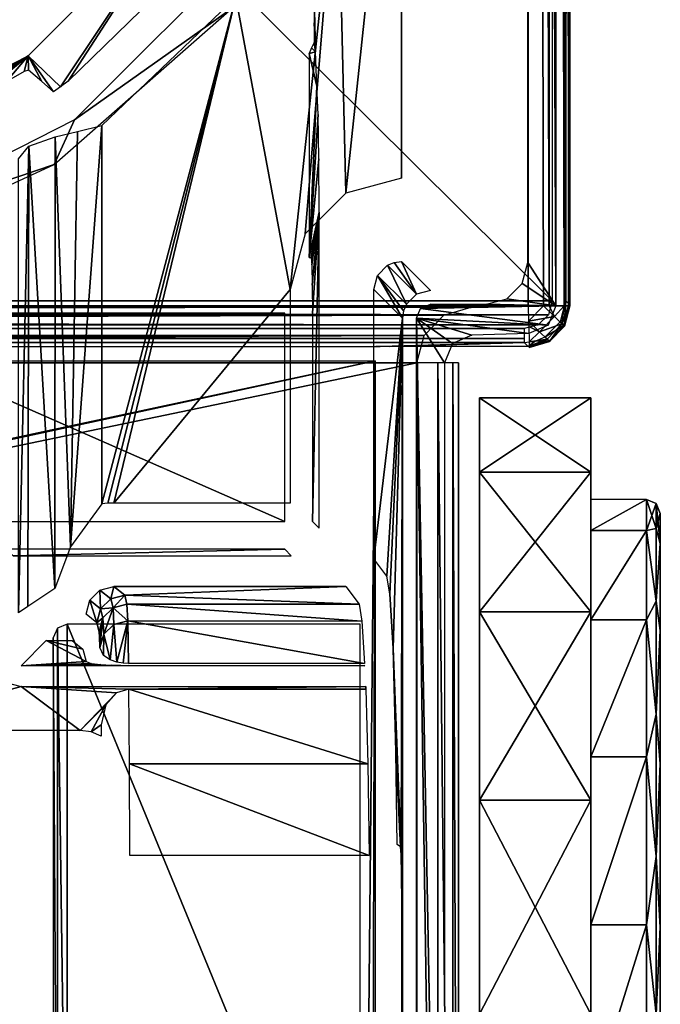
# Model space of a CAD drawing. Header units: millimetres. Extents: x -131 to 131, y -208 to 128.
# Tile 16 of 18: x 108 to 131, y -151 to -116. Entities that reach past the tile are written whole.
import ezdxf

# ---------------------------------------------------------------- set-up
doc = ezdxf.new("R2010")
doc.units = ezdxf.units.MM
doc.header["$LTSCALE"] = 127.314815
for name, color, linetype in [('1', 7, 'CONTINUOUS'), ('101', 7, 'CONTINUOUS'), ('105', 7, 'CONTINUOUS'), ('106', 7, 'CONTINUOUS'), ('107', 7, 'CONTINUOUS'), ('108', 7, 'CONTINUOUS'), ('12', 7, 'CONTINUOUS'), ('128', 7, 'CONTINUOUS'), ('129', 7, 'CONTINUOUS'), ('133', 7, 'CONTINUOUS'), ('134', 7, 'CONTINUOUS'), ('135', 7, 'CONTINUOUS'), ('136', 7, 'CONTINUOUS'), ('137', 7, 'CONTINUOUS'), ('14', 7, 'CONTINUOUS'), ('142', 7, 'CONTINUOUS'), ('144', 7, 'CONTINUOUS'), ('145', 7, 'CONTINUOUS'), ('146', 7, 'CONTINUOUS'), ('15', 7, 'CONTINUOUS'), ('151', 7, 'CONTINUOUS'), ('152', 7, 'CONTINUOUS'), ('163', 7, 'CONTINUOUS'), ('167', 7, 'CONTINUOUS'), ('168', 7, 'CONTINUOUS'), ('181', 7, 'CONTINUOUS'), ('19', 7, 'CONTINUOUS'), ('2', 7, 'CONTINUOUS'), ('23', 7, 'CONTINUOUS'), ('25', 7, 'CONTINUOUS'), ('4', 7, 'CONTINUOUS'), ('43', 7, 'CONTINUOUS'), ('44', 7, 'CONTINUOUS'), ('45', 7, 'CONTINUOUS'), ('6', 7, 'CONTINUOUS'), ('68', 7, 'CONTINUOUS'), ('7', 7, 'CONTINUOUS')]:
    doc.layers.add(name, color=color, linetype=linetype)

msp = doc.modelspace()

# ---------------------------------------------------------------- linework, layer by layer
at = {"layer": '1', "color": 7, "linetype": 'CONTINUOUS'}
for points in [[(126, 126), (-126, -126.039), (126, -126.039), (126, 126)], [(-126, 126), (-126, -126.039), (126, 126), (-126, 126)], [(-126, -126.039), (-123.948, -126.093), (126, -126.039), (-126, -126.039)], [(126, -126.039), (-123.948, -126.093), (123.948, -126.093), (126, -126.039)], [(-123.948, -126.093), (-122.97, -126.377), (123.948, -126.093), (-123.948, -126.093)], [(123.948, -126.093), (-122.97, -126.377), (122.97, -126.377), (123.948, -126.093)], [(-122.97, -126.377), (-122.259, -127.107), (122.97, -126.377), (-122.97, -126.377)], [(122.97, -126.377), (-122.259, -127.107), (122.259, -127.107), (122.97, -126.377)], [(-122.259, -127.107), (-122, -128.092), (122.259, -127.107), (-122.259, -127.107)], [(122.259, -127.107), (-122, -128.092), (122, -128.092), (122.259, -127.107)], [(122, -178.822), (122, -128.092), (-122, -178.822), (122, -178.822)], [(122, -128.092), (-122, -128.092), (-122, -178.822), (122, -128.092)]]:
    msp.add_3dface(points, dxfattribs=at)
at = {"layer": '101', "color": 7, "linetype": 'CONTINUOUS'}
for points in [[(109.801, -119.778, -2.131), (110.677, -119.56, -2), (109.557, -134.706, -2.217), (109.801, -119.778, -2.131)], [(110.677, -119.56, -2), (110.677, -133.152, -2), (109.557, -134.706, -2.217), (110.677, -119.56, -2)], [(108.999, -119.967, -2.513), (109.801, -119.778, -2.131), (109.557, -134.706, -2.217), (108.999, -119.967, -2.513)], [(108.061, -120.307, -3.531), (108.999, -119.967, -2.513), (108.995, -136.194, -2.516), (108.061, -120.307, -3.531)], [(108.995, -136.194, -2.516), (108.999, -119.967, -2.513), (109.557, -134.706, -2.217), (108.995, -136.194, -2.516)], [(107.679, -137.072, -4.895), (107.679, -120.753, -4.895), (108.061, -120.307, -3.531), (107.679, -137.072, -4.895)], [(107.679, -137.072, -4.895), (108.061, -120.307, -3.531), (108.022, -136.843, -3.604), (107.679, -137.072, -4.895)], [(108.022, -136.843, -3.604), (108.061, -120.307, -3.531), (108.995, -136.194, -2.516), (108.022, -136.843, -3.604)]]:
    msp.add_3dface(points, dxfattribs=at)
at = {"layer": '105', "color": 7, "linetype": 'CONTINUOUS'}
for points in [[(127.5, -126.039, -44.5), (127.306, -126.777, -1.5), (127.306, -126.777, -44.5), (127.5, -126.039, -44.5)], [(127.5, -126.039, -44.5), (127.5, -126.039, -1.5), (127.306, -126.777, -1.5), (127.5, -126.039, -44.5)], [(127.306, -126.777, -44.5), (126.772, -127.325, -1.5), (126.773, -127.325, -44.5), (127.306, -126.777, -44.5)], [(127.306, -126.777, -1.5), (126.772, -127.325, -1.5), (127.306, -126.777, -44.5), (127.306, -126.777, -1.5)], [(126.773, -127.325, -44.5), (126.039, -127.538, -1.5), (126.039, -127.538, -44.5), (126.773, -127.325, -44.5)], [(126.772, -127.325, -1.5), (126.039, -127.538, -1.5), (126.773, -127.325, -44.5), (126.772, -127.325, -1.5)]]:
    msp.add_3dface(points, dxfattribs=at)
at = {"layer": '106', "color": 7, "linetype": 'CONTINUOUS'}
for points in [[(122, -128.092), (122, -178.822), (122.75, -178.827, -0.201), (122, -128.092)], [(122, -128.092), (122.75, -178.827, -0.201), (122.75, -128.092, -0.201), (122, -128.092)], [(122.75, -128.092, -0.201), (123.299, -178.841, -0.75), (123.299, -128.092, -0.75), (122.75, -128.092, -0.201)], [(122.75, -178.827, -0.201), (123.299, -178.841, -0.75), (122.75, -128.092, -0.201), (122.75, -178.827, -0.201)], [(123.299, -178.841, -0.75), (123.5, -178.861, -1.5), (123.299, -128.092, -0.75), (123.299, -178.841, -0.75)], [(123.5, -178.861, -1.5), (123.5, -128.092, -1.5), (123.299, -128.092, -0.75), (123.5, -178.861, -1.5)]]:
    msp.add_3dface(points, dxfattribs=at)
at = {"layer": '107', "color": 7, "linetype": 'CONTINUOUS'}
for points in [[(126, -126.039), (126.014, -126.587, -0.104), (126.547, -126.039, -0.103), (126, -126.039)], [(126.547, -126.039, -0.103), (126.014, -126.587, -0.104), (126.946, -126.427, -0.402), (126.547, -126.039, -0.103)], [(126.547, -126.039, -0.103), (126.946, -126.427, -0.402), (126.75, -126.039, -0.201), (126.547, -126.039, -0.103)], [(126.75, -126.039, -0.201), (126.946, -126.427, -0.402), (127.299, -126.039, -0.75), (126.75, -126.039, -0.201)], [(126.946, -126.427, -0.402), (127.211, -126.686, -0.896), (127.299, -126.039, -0.75), (126.946, -126.427, -0.402)], [(127.299, -126.039, -0.75), (127.211, -126.686, -0.896), (127.449, -126.039, -1.112), (127.299, -126.039, -0.75)], [(127.211, -126.686, -0.896), (127.306, -126.777, -1.5), (127.449, -126.039, -1.112), (127.211, -126.686, -0.896)], [(127.306, -126.777, -1.5), (127.5, -126.039, -1.5), (127.449, -126.039, -1.112), (127.306, -126.777, -1.5)], [(126.014, -126.587, -0.104), (126.412, -126.975, -0.403), (126.946, -126.427, -0.402), (126.014, -126.587, -0.104)], [(126.014, -126.587, -0.104), (126.02, -126.789, -0.201), (126.412, -126.975, -0.403), (126.014, -126.587, -0.104)], [(126.946, -126.427, -0.402), (126.412, -126.975, -0.403), (127.211, -126.686, -0.896), (126.946, -126.427, -0.402)], [(126.02, -126.789, -0.201), (126.034, -127.337, -0.75), (126.412, -126.975, -0.403), (126.02, -126.789, -0.201)], [(126.412, -126.975, -0.403), (126.034, -127.337, -0.75), (126.678, -127.233, -0.897), (126.412, -126.975, -0.403)], [(126.412, -126.975, -0.403), (126.678, -127.233, -0.897), (127.211, -126.686, -0.896), (126.412, -126.975, -0.403)], [(126.678, -127.233, -0.897), (126.772, -127.325, -1.5), (127.211, -126.686, -0.896), (126.678, -127.233, -0.897)], [(126.772, -127.325, -1.5), (127.306, -126.777, -1.5), (127.211, -126.686, -0.896), (126.772, -127.325, -1.5)], [(126.034, -127.337, -0.75), (126.038, -127.487, -1.112), (126.678, -127.233, -0.897), (126.034, -127.337, -0.75)], [(126.038, -127.487, -1.112), (126.039, -127.538, -1.5), (126.678, -127.233, -0.897), (126.038, -127.487, -1.112)], [(126.039, -127.538, -1.5), (126.772, -127.325, -1.5), (126.678, -127.233, -0.897), (126.039, -127.538, -1.5)]]:
    msp.add_3dface(points, dxfattribs=at)
at = {"layer": '108', "color": 7, "linetype": 'CONTINUOUS'}
for points in [[(126, 126), (126.75, -126.039, -0.201), (126.75, 126, -0.201), (126, 126)], [(126, 126), (126.547, -126.039, -0.103), (126.75, -126.039, -0.201), (126, 126)], [(126, 126), (126, -126.039), (126.547, -126.039, -0.103), (126, 126)], [(126.75, 126, -0.201), (127.299, -126.039, -0.75), (127.299, 126, -0.75), (126.75, 126, -0.201)], [(126.75, -126.039, -0.201), (127.299, -126.039, -0.75), (126.75, 126, -0.201), (126.75, -126.039, -0.201)], [(127.449, -126.039, -1.112), (127.5, -126.039, -1.5), (127.299, 126, -0.75), (127.449, -126.039, -1.112)], [(127.299, -126.039, -0.75), (127.449, -126.039, -1.112), (127.299, 126, -0.75), (127.299, -126.039, -0.75)], [(127.5, -126.039, -1.5), (127.5, 126, -1.5), (127.299, 126, -0.75), (127.5, -126.039, -1.5)]]:
    msp.add_3dface(points, dxfattribs=at)
at = {"layer": '12', "color": 7, "linetype": 'CONTINUOUS'}
for points in [[(107.775, -139.724, -31.5), (102.053, -141.303, -31.5), (106.898, -139.489, -31.5), (107.775, -139.724, -31.5)], [(109.899, -141.303, -31.5), (102.053, -141.303, -31.5), (107.775, -139.724, -31.5), (109.899, -141.303, -31.5)], [(111.204, -139.947, -31.5), (109.899, -141.303, -31.5), (107.775, -139.724, -31.5), (111.204, -139.947, -31.5)], [(111.65, -139.814, -31.5), (111.204, -139.947, -31.5), (107.775, -139.724, -31.5), (111.65, -139.814, -31.5)], [(120.172, -139.724, -31.5), (111.65, -139.814, -31.5), (107.775, -139.724, -31.5), (120.172, -139.724, -31.5)], [(120.162, -139.814, -31.5), (111.65, -139.814, -31.5), (120.172, -139.724, -31.5), (120.162, -139.814, -31.5)], [(120.167, -139.814, -31.5), (120.162, -139.814, -31.5), (120.172, -139.724, -31.5), (120.167, -139.814, -31.5)], [(120.172, -139.814, -31.5), (120.167, -139.814, -31.5), (120.172, -139.724, -31.5), (120.172, -139.814, -31.5)], [(110.824, -140.375, -31.5), (109.899, -141.303, -31.5), (111.204, -139.947, -31.5), (110.824, -140.375, -31.5)], [(110.291, -141.355, -31.5), (109.899, -141.303, -31.5), (110.824, -140.375, -31.5), (110.291, -141.355, -31.5)], [(110.655, -141.097, -31.5), (110.291, -141.355, -31.5), (110.824, -140.375, -31.5), (110.655, -141.097, -31.5)], [(110.655, -141.508, -31.5), (110.291, -141.355, -31.5), (110.655, -141.097, -31.5), (110.655, -141.508, -31.5)]]:
    msp.add_3dface(points, dxfattribs=at)
at = {"layer": '128', "color": 7, "linetype": 'CONTINUOUS'}
for points in [[(128.25, -129.342, -18.593), (128.25, -132.014, -11.25), (128.25, -129.342, -26.407), (128.25, -129.342, -18.593)], [(128.25, -129.342, -26.407), (128.25, -132.014, -11.25), (128.25, -132.014, -33.75), (128.25, -129.342, -26.407)], [(128.25, -132.014, -11.25), (128.25, -137.037, -5.264), (128.25, -132.014, -33.75), (128.25, -132.014, -11.25)], [(128.25, -132.014, -33.75), (128.25, -137.037, -5.264), (128.25, -137.037, -39.736), (128.25, -132.014, -33.75)], [(128.25, -137.037, -5.264), (128.25, -143.805, -1.357), (128.25, -137.037, -39.736), (128.25, -137.037, -5.264)], [(128.25, -137.037, -39.736), (128.25, -143.805, -1.357), (128.25, -143.805, -43.643), (128.25, -137.037, -39.736)], [(128.25, -151.5), (128.25, -151.5, -45), (128.25, -143.805, -43.643), (128.25, -151.5)], [(128.25, -143.805, -1.357), (128.25, -151.5), (128.25, -143.805, -43.643), (128.25, -143.805, -1.357)]]:
    msp.add_3dface(points, dxfattribs=at)
at = {"layer": '129', "color": 7, "linetype": 'CONTINUOUS'}
for points in [[(124.25, -129.342, -26.407), (124.25, -132.014, -33.75), (124.25, -129.342, -18.593), (124.25, -129.342, -26.407)], [(124.25, -129.342, -18.593), (124.25, -132.014, -33.75), (124.25, -132.014, -11.25), (124.25, -129.342, -18.593)], [(124.25, -132.014, -33.75), (124.25, -137.037, -39.736), (124.25, -132.014, -11.25), (124.25, -132.014, -33.75)], [(124.25, -132.014, -11.25), (124.25, -137.037, -39.736), (124.25, -137.037, -5.264), (124.25, -132.014, -11.25)], [(124.25, -137.037, -39.736), (124.25, -143.805, -43.643), (124.25, -137.037, -5.264), (124.25, -137.037, -39.736)], [(124.25, -137.037, -5.264), (124.25, -143.805, -43.643), (124.25, -143.805, -1.357), (124.25, -137.037, -5.264)], [(124.25, -151.5, -45), (124.25, -151.5), (124.25, -143.805, -1.357), (124.25, -151.5, -45)], [(124.25, -143.805, -43.643), (124.25, -151.5, -45), (124.25, -143.805, -1.357), (124.25, -143.805, -43.643)]]:
    msp.add_3dface(points, dxfattribs=at)
at = {"layer": '133', "color": 7, "linetype": 'CONTINUOUS'}
for points in [[(128.25, -132.014, -33.75), (124.25, -132.014, -33.75), (124.25, -129.342, -26.407), (128.25, -132.014, -33.75)], [(128.25, -132.014, -11.25), (128.25, -129.342, -18.593), (124.25, -132.014, -11.25), (128.25, -132.014, -11.25)], [(128.25, -129.342, -26.407), (124.25, -129.342, -26.407), (124.25, -129.342, -18.593), (128.25, -129.342, -26.407)], [(128.25, -129.342, -18.593), (128.25, -129.342, -26.407), (124.25, -129.342, -18.593), (128.25, -129.342, -18.593)], [(128.25, -129.342, -26.407), (128.25, -132.014, -33.75), (124.25, -129.342, -26.407), (128.25, -129.342, -26.407)], [(128.25, -129.342, -18.593), (124.25, -129.342, -18.593), (124.25, -132.014, -11.25), (128.25, -129.342, -18.593)], [(128.25, -137.037, -39.736), (124.25, -137.037, -39.736), (124.25, -132.014, -33.75), (128.25, -137.037, -39.736)], [(128.25, -132.014, -33.75), (128.25, -137.037, -39.736), (124.25, -132.014, -33.75), (128.25, -132.014, -33.75)], [(128.25, -137.037, -5.264), (128.25, -132.014, -11.25), (124.25, -137.037, -5.264), (128.25, -137.037, -5.264)], [(128.25, -132.014, -11.25), (124.25, -132.014, -11.25), (124.25, -137.037, -5.264), (128.25, -132.014, -11.25)], [(128.25, -137.037, -39.736), (128.25, -143.805, -43.643), (124.25, -137.037, -39.736), (128.25, -137.037, -39.736)], [(128.25, -143.805, -43.643), (124.25, -143.805, -43.643), (124.25, -137.037, -39.736), (128.25, -143.805, -43.643)], [(128.25, -143.805, -1.357), (128.25, -137.037, -5.264), (124.25, -143.805, -1.357), (128.25, -143.805, -1.357)], [(128.25, -137.037, -5.264), (124.25, -137.037, -5.264), (124.25, -143.805, -1.357), (128.25, -137.037, -5.264)], [(124.25, -151.5), (128.25, -143.805, -1.357), (124.25, -143.805, -1.357), (124.25, -151.5)], [(124.25, -151.5), (128.25, -151.5), (128.25, -143.805, -1.357), (124.25, -151.5)], [(128.25, -143.805, -43.643), (128.25, -151.5, -45), (124.25, -143.805, -43.643), (128.25, -143.805, -43.643)], [(128.25, -151.5, -45), (124.25, -151.5, -45), (124.25, -143.805, -43.643), (128.25, -151.5, -45)]]:
    msp.add_3dface(points, dxfattribs=at)
at = {"layer": '134', "linetype": 'CONTINUOUS'}
for points in [[(130.25, -133, -22.5), (128.25, -134.116, -16.173), (130.25, -134.116, -16.173), (130.25, -133, -22.5)], [(128.25, -133, -22.5), (128.25, -134.116, -16.173), (130.25, -133, -22.5), (128.25, -133, -22.5)], [(130.25, -134.116, -16.173), (128.25, -137.328, -10.608), (130.25, -137.328, -10.608), (130.25, -134.116, -16.173)], [(128.25, -134.116, -16.173), (128.25, -137.328, -10.608), (130.25, -134.116, -16.173), (128.25, -134.116, -16.173)], [(128.25, -137.328, -10.608), (128.25, -142.25, -6.479), (130.25, -137.328, -10.608), (128.25, -137.328, -10.608)], [(130.25, -137.328, -10.608), (128.25, -142.25, -6.479), (130.25, -142.25, -6.479), (130.25, -137.328, -10.608)], [(128.25, -142.25, -6.479), (128.25, -148.288, -4.281), (130.25, -142.25, -6.479), (128.25, -142.25, -6.479)], [(130.25, -142.25, -6.479), (128.25, -148.288, -4.281), (130.25, -148.288, -4.281), (130.25, -142.25, -6.479)], [(128.25, -148.288, -4.281), (128.25, -154.712, -4.281), (130.25, -148.288, -4.281), (128.25, -148.288, -4.281)], [(130.25, -148.288, -4.281), (128.25, -154.712, -4.281), (130.25, -154.712, -4.281), (130.25, -148.288, -4.281)]]:
    msp.add_3dface(points, dxfattribs=at)
at = {"layer": '135', "color": 7, "linetype": 'CONTINUOUS'}
for points in [[(130.75, -134.585, -16.344), (130.75, -169.5, -22.5), (130.75, -133.5, -22.5), (130.75, -134.585, -16.344)], [(130.75, -133.5, -22.5), (130.75, -169.5, -22.5), (130.75, -168.415, -28.656), (130.75, -133.5, -22.5)], [(130.75, -134.585, -28.656), (130.75, -133.5, -22.5), (130.75, -168.415, -28.656), (130.75, -134.585, -28.656)], [(130.75, -168.415, -16.344), (130.75, -169.5, -22.5), (130.75, -134.585, -16.344), (130.75, -168.415, -16.344)], [(130.75, -137.711, -10.93), (130.75, -168.415, -16.344), (130.75, -134.585, -16.344), (130.75, -137.711, -10.93)], [(130.75, -165.289, -34.07), (130.75, -134.585, -28.656), (130.75, -168.415, -28.656), (130.75, -165.289, -34.07)], [(130.75, -137.711, -34.07), (130.75, -134.585, -28.656), (130.75, -165.289, -34.07), (130.75, -137.711, -34.07)], [(130.75, -165.289, -10.93), (130.75, -168.415, -16.344), (130.75, -137.711, -10.93), (130.75, -165.289, -10.93)], [(130.75, -160.5, -38.088), (130.75, -137.711, -34.07), (130.75, -165.289, -34.07), (130.75, -160.5, -38.088)], [(130.75, -142.5, -38.088), (130.75, -137.711, -34.07), (130.75, -160.5, -38.088), (130.75, -142.5, -38.088)], [(130.75, -142.5, -6.912), (130.75, -165.289, -10.93), (130.75, -137.711, -10.93), (130.75, -142.5, -6.912)], [(130.75, -154.626, -40.227), (130.75, -142.5, -38.088), (130.75, -160.5, -38.088), (130.75, -154.626, -40.227)], [(130.75, -148.374, -40.227), (130.75, -142.5, -38.088), (130.75, -154.626, -40.227), (130.75, -148.374, -40.227)], [(130.75, -148.374, -4.773), (130.75, -160.5, -6.912), (130.75, -142.5, -6.912), (130.75, -148.374, -4.773)], [(130.75, -160.5, -6.912), (130.75, -165.289, -10.93), (130.75, -142.5, -6.912), (130.75, -160.5, -6.912)], [(130.75, -154.626, -4.773), (130.75, -160.5, -6.912), (130.75, -148.374, -4.773), (130.75, -154.626, -4.773)]]:
    msp.add_3dface(points, dxfattribs=at)
at = {"layer": '136', "linetype": 'CONTINUOUS'}
for points in [[(130.604, -134.045, -28.172), (130.25, -133, -22.5), (130.604, -133.146, -22.5), (130.604, -134.045, -28.172)], [(130.25, -134.116, -28.827), (130.25, -133, -22.5), (130.604, -134.045, -28.172), (130.25, -134.116, -28.827)], [(130.75, -134.585, -28.656), (130.604, -134.045, -28.172), (130.604, -133.146, -22.5), (130.75, -134.585, -28.656)], [(130.75, -133.5, -22.5), (130.75, -134.585, -28.656), (130.604, -133.146, -22.5), (130.75, -133.5, -22.5)], [(130.604, -136.652, -33.288), (130.25, -134.116, -28.827), (130.604, -134.045, -28.172), (130.604, -136.652, -33.288)], [(130.75, -134.585, -28.656), (130.604, -136.652, -33.288), (130.604, -134.045, -28.172), (130.75, -134.585, -28.656)], [(130.25, -137.328, -34.392), (130.25, -134.116, -28.827), (130.604, -136.652, -33.288), (130.25, -137.328, -34.392)], [(130.75, -134.585, -28.656), (130.75, -137.711, -34.07), (130.604, -136.652, -33.288), (130.75, -134.585, -28.656)], [(130.604, -140.712, -37.348), (130.25, -137.328, -34.392), (130.604, -136.652, -33.288), (130.604, -140.712, -37.348)], [(130.75, -137.711, -34.07), (130.604, -140.712, -37.348), (130.604, -136.652, -33.288), (130.75, -137.711, -34.07)], [(130.25, -142.25, -38.521), (130.25, -137.328, -34.392), (130.604, -140.712, -37.348), (130.25, -142.25, -38.521)], [(130.75, -137.711, -34.07), (130.75, -142.5, -38.088), (130.604, -140.712, -37.348), (130.75, -137.711, -34.07)], [(130.604, -145.828, -39.955), (130.25, -142.25, -38.521), (130.604, -140.712, -37.348), (130.604, -145.828, -39.955)], [(130.75, -142.5, -38.088), (130.604, -145.828, -39.955), (130.604, -140.712, -37.348), (130.75, -142.5, -38.088)], [(130.25, -148.288, -40.719), (130.25, -142.25, -38.521), (130.604, -145.828, -39.955), (130.25, -148.288, -40.719)], [(130.75, -142.5, -38.088), (130.75, -148.374, -40.227), (130.604, -145.828, -39.955), (130.75, -142.5, -38.088)], [(130.604, -151.5, -40.854), (130.25, -148.288, -40.719), (130.604, -145.828, -39.955), (130.604, -151.5, -40.854)], [(130.75, -148.374, -40.227), (130.604, -151.5, -40.854), (130.604, -145.828, -39.955), (130.75, -148.374, -40.227)], [(130.25, -154.712, -40.719), (130.25, -148.288, -40.719), (130.604, -151.5, -40.854), (130.25, -154.712, -40.719)], [(130.75, -148.374, -40.227), (130.75, -154.626, -40.227), (130.604, -151.5, -40.854), (130.75, -148.374, -40.227)]]:
    msp.add_3dface(points, dxfattribs=at)
at = {"layer": '137', "linetype": 'CONTINUOUS'}
for points in [[(130.25, -133, -22.5), (130.25, -134.116, -16.173), (130.604, -133.146, -22.5), (130.25, -133, -22.5)], [(130.604, -133.146, -22.5), (130.25, -134.116, -16.173), (130.604, -134.045, -16.828), (130.604, -133.146, -22.5)], [(130.75, -133.5, -22.5), (130.604, -133.146, -22.5), (130.604, -134.045, -16.828), (130.75, -133.5, -22.5)], [(130.75, -134.585, -16.344), (130.75, -133.5, -22.5), (130.604, -134.045, -16.828), (130.75, -134.585, -16.344)], [(130.604, -134.045, -16.828), (130.25, -134.116, -16.173), (130.604, -136.652, -11.712), (130.604, -134.045, -16.828)], [(130.75, -134.585, -16.344), (130.604, -134.045, -16.828), (130.604, -136.652, -11.712), (130.75, -134.585, -16.344)], [(130.25, -134.116, -16.173), (130.25, -137.328, -10.608), (130.604, -136.652, -11.712), (130.25, -134.116, -16.173)], [(130.75, -137.711, -10.93), (130.75, -134.585, -16.344), (130.604, -136.652, -11.712), (130.75, -137.711, -10.93)], [(130.604, -136.652, -11.712), (130.25, -137.328, -10.608), (130.604, -140.712, -7.652), (130.604, -136.652, -11.712)], [(130.75, -137.711, -10.93), (130.604, -136.652, -11.712), (130.604, -140.712, -7.652), (130.75, -137.711, -10.93)], [(130.25, -137.328, -10.608), (130.25, -142.25, -6.479), (130.604, -140.712, -7.652), (130.25, -137.328, -10.608)], [(130.75, -142.5, -6.912), (130.75, -137.711, -10.93), (130.604, -140.712, -7.652), (130.75, -142.5, -6.912)], [(130.604, -140.712, -7.652), (130.25, -142.25, -6.479), (130.604, -145.828, -5.045), (130.604, -140.712, -7.652)], [(130.75, -142.5, -6.912), (130.604, -140.712, -7.652), (130.604, -145.828, -5.045), (130.75, -142.5, -6.912)], [(130.25, -142.25, -6.479), (130.25, -148.288, -4.281), (130.604, -145.828, -5.045), (130.25, -142.25, -6.479)], [(130.75, -148.374, -4.773), (130.75, -142.5, -6.912), (130.604, -145.828, -5.045), (130.75, -148.374, -4.773)], [(130.604, -145.828, -5.045), (130.25, -148.288, -4.281), (130.604, -151.5, -4.146), (130.604, -145.828, -5.045)], [(130.75, -148.374, -4.773), (130.604, -145.828, -5.045), (130.604, -151.5, -4.146), (130.75, -148.374, -4.773)], [(130.25, -148.288, -4.281), (130.25, -154.712, -4.281), (130.604, -151.5, -4.146), (130.25, -148.288, -4.281)], [(130.75, -154.626, -4.773), (130.75, -148.374, -4.773), (130.604, -151.5, -4.146), (130.75, -154.626, -4.773)]]:
    msp.add_3dface(points, dxfattribs=at)
at = {"layer": '14', "color": 7, "linetype": 'CONTINUOUS'}
for points in [[(111.581, -136.759, -23.015), (119.925, -136.759, -23.015), (120.028, -137.367, -26.72), (111.581, -136.759, -23.015)], [(111.611, -137.366, -26.719), (111.581, -136.759, -23.015), (120.028, -137.367, -26.72), (111.611, -137.366, -26.719)], [(111.639, -138.889, -30.15), (111.611, -137.366, -26.719), (120.118, -138.889, -30.15), (111.639, -138.889, -30.15)], [(120.118, -138.889, -30.15), (111.611, -137.366, -26.719), (120.121, -138.889, -30.15), (120.118, -138.889, -30.15)], [(120.121, -138.889, -30.15), (111.611, -137.366, -26.719), (120.124, -138.889, -30.15), (120.121, -138.889, -30.15)], [(120.124, -138.889, -30.15), (111.611, -137.366, -26.719), (120.028, -137.367, -26.72), (120.124, -138.889, -30.15)], [(111.65, -139.814, -31.5), (120.162, -139.814, -31.5), (120.237, -142.504, -34.189), (111.65, -139.814, -31.5)], [(111.672, -142.504, -34.189), (111.65, -139.814, -31.5), (120.237, -142.504, -34.189), (111.672, -142.504, -34.189)], [(111.687, -145.791, -36.1), (111.672, -142.504, -34.189), (120.291, -145.791, -36.1), (111.687, -145.791, -36.1)], [(120.291, -145.791, -36.1), (111.672, -142.504, -34.189), (120.237, -142.504, -34.189), (120.291, -145.791, -36.1)]]:
    msp.add_3dface(points, dxfattribs=at)
at = {"layer": '142', "color": 7, "linetype": 'CONTINUOUS'}
for points in [[(126.86, -125.86, -55), (-126.86, 126, -55), (126.86, 126, -55), (126.86, -125.86, -55)], [(-126.86, -125.86, -55), (-126.86, 126, -55), (126.86, -125.86, -55), (-126.86, -125.86, -55)], [(-126.725, -126.362, -55), (-126.86, -125.86, -55), (126.727, -126.36, -55), (-126.725, -126.362, -55)], [(126.727, -126.36, -55), (-126.86, -125.86, -55), (126.86, -125.86, -55), (126.727, -126.36, -55)], [(126.362, -126.725, -55), (-126.725, -126.362, -55), (126.727, -126.36, -55), (126.362, -126.725, -55)], [(-126.36, -126.727, -55), (-126.725, -126.362, -55), (126.362, -126.725, -55), (-126.36, -126.727, -55)], [(125.86, -126.86, -55), (-126.36, -126.727, -55), (126.362, -126.725, -55), (125.86, -126.86, -55)], [(-125.86, -126.86, -55), (-126.36, -126.727, -55), (125.86, -126.86, -55), (-125.86, -126.86, -55)]]:
    msp.add_3dface(points, dxfattribs=at)
at = {"layer": '144', "color": 7, "linetype": 'CONTINUOUS'}
for points in [[(109.694, -119.352, -39.5), (115.361, -115.349, -39.5), (116.052, -112.994, -39.5), (109.694, -119.352, -39.5)], [(108.961, -120.967, -39.5), (115.361, -115.349, -39.5), (109.694, -119.352, -39.5), (108.961, -120.967, -39.5)], [(101.681, -123.435, -39.5), (108.961, -120.967, -39.5), (109.694, -119.352, -39.5), (101.681, -123.435, -39.5)], [(101.228, -124.534, -39.5), (108.961, -120.967, -39.5), (101.681, -123.435, -39.5), (101.228, -124.534, -39.5)]]:
    msp.add_3dface(points, dxfattribs=at)
at = {"layer": '145', "color": 7, "linetype": 'CONTINUOUS'}
for points in [[(-120.5, -179.5, -45), (-120.5, -128.018, -45), (120.5, -128.018, -45), (-120.5, -179.5, -45)], [(-120.354, -179.854, -45), (-120.5, -179.5, -45), (120.5, -128.018, -45), (-120.354, -179.854, -45)], [(-120, -180, -45), (-120.354, -179.854, -45), (120.5, -128.018, -45), (-120, -180, -45)], [(120, -180, -45), (-120, -180, -45), (120.5, -128.018, -45), (120, -180, -45)], [(120.354, -179.854, -45), (120, -180, -45), (120.5, -128.018, -45), (120.354, -179.854, -45)], [(120.5, -179.5, -45), (120.354, -179.854, -45), (120.5, -128.018, -45), (120.5, -179.5, -45)]]:
    msp.add_3dface(points, dxfattribs=at)
at = {"layer": '146', "color": 7, "linetype": 'CONTINUOUS'}
for points in [[(100.202, -126.3, -43), (107.25, -133.791, -43), (117.251, -133.791, -43), (100.202, -126.3, -43)], [(117.251, -126.3, -43), (100.202, -126.3, -43), (117.251, -133.791, -43), (117.251, -126.3, -43)], [(108.935, -137.974, -43), (109.082, -162.92, -43), (109.08, -137.622, -43), (108.935, -137.974, -43)], [(109.08, -137.622, -43), (109.435, -163.065, -43), (109.435, -137.475, -43), (109.08, -137.622, -43)], [(109.082, -162.92, -43), (109.435, -163.065, -43), (109.08, -137.622, -43), (109.082, -162.92, -43)], [(109.435, -163.065, -43), (119.961, -163.065, -43), (109.435, -137.475, -43), (109.435, -163.065, -43)], [(109.435, -137.475, -43), (119.961, -163.065, -43), (119.961, -137.475, -43), (109.435, -137.475, -43)], [(108.935, -162.565, -43), (109.082, -162.92, -43), (108.935, -137.974, -43), (108.935, -162.565, -43)]]:
    msp.add_3dface(points, dxfattribs=at)
at = {"layer": '15', "color": 7, "linetype": 'CONTINUOUS'}
for points in [[(111.115, -136.126, -4.895), (119.45, -136.126, -4.895), (119.451, -136.127, -4.904), (111.115, -136.126, -4.895)], [(111.5, -136.434, -13.709), (111.115, -136.126, -4.895), (119.451, -136.127, -4.913), (111.5, -136.434, -13.709)], [(119.451, -136.127, -4.913), (111.115, -136.126, -4.895), (119.451, -136.127, -4.904), (119.451, -136.127, -4.913)], [(119.925, -136.759, -23.015), (111.5, -136.434, -13.709), (119.451, -136.127, -4.913), (119.925, -136.759, -23.015)], [(119.925, -136.759, -23.015), (111.581, -136.759, -23.015), (111.5, -136.434, -13.709), (119.925, -136.759, -23.015)]]:
    msp.add_3dface(points, dxfattribs=at)
at = {"layer": '151', "color": 7, "linetype": 'CONTINUOUS'}
for points in [[(107.25, -134.79, -42.026), (107.487, -135.027, -32.987), (117.251, -134.79, -42.026), (107.25, -134.79, -42.026)], [(107.487, -135.027, -32.987), (117.488, -135.027, -32.987), (117.251, -134.79, -42.026), (107.487, -135.027, -32.987)]]:
    msp.add_3dface(points, dxfattribs=at)
at = {"layer": '152', "color": 7, "linetype": 'CONTINUOUS'}
for points in [[(118.317, -115.003, -39.5), (118.317, -115.427, -39.5), (118.352, -116.912, -38.155), (118.317, -115.003, -39.5)], [(118.317, -115.427, -39.5), (118.315, -115.87, -39.575), (118.352, -116.912, -38.155), (118.317, -115.427, -39.5)], [(118.315, -115.87, -39.575), (118.306, -116.581, -39.89), (118.352, -116.912, -38.155), (118.315, -115.87, -39.575)], [(118.352, -116.912, -38.155), (118.306, -116.581, -39.89), (118.22, -116.771, -43.205), (118.352, -116.912, -38.155)], [(118.125, -116.976, -46.826), (118.352, -116.912, -38.155), (118.22, -116.771, -43.205), (118.125, -116.976, -46.826)], [(118.404, -118.143, -36.158), (118.352, -116.912, -38.155), (118.125, -116.976, -46.826), (118.404, -118.143, -36.158)], [(118.125, -124.3, -46.826), (118.404, -118.143, -36.158), (118.125, -116.976, -46.826), (118.125, -124.3, -46.826)], [(118.448, -119.166, -34.5), (118.404, -118.143, -36.158), (118.125, -124.3, -46.826), (118.448, -119.166, -34.5)], [(118.477, -120.761, -33.382), (118.448, -119.166, -34.5), (118.125, -124.3, -46.826), (118.477, -120.761, -33.382)], [(118.487, -122.673, -32.987), (118.477, -120.761, -33.382), (118.125, -124.3, -46.826), (118.487, -122.673, -32.987)], [(118.198, -124.3, -44.026), (118.487, -122.673, -32.987), (118.125, -124.3, -46.826), (118.198, -124.3, -44.026)], [(118.224, -124.567, -43.027), (118.487, -122.673, -32.987), (118.198, -124.3, -44.026), (118.224, -124.567, -43.027)], [(118.243, -125.297, -42.296), (118.487, -122.673, -32.987), (118.224, -124.567, -43.027), (118.243, -125.297, -42.296)], [(118.251, -126.3, -42.026), (118.487, -122.673, -32.987), (118.243, -125.297, -42.296), (118.251, -126.3, -42.026)], [(118.487, -134.028, -32.987), (118.487, -122.673, -32.987), (118.251, -133.791, -42.026), (118.487, -134.028, -32.987)], [(118.251, -133.791, -42.026), (118.487, -122.673, -32.987), (118.251, -126.3, -42.026), (118.251, -133.791, -42.026)]]:
    msp.add_3dface(points, dxfattribs=at)
at = {"layer": '163', "color": 7, "linetype": 'CONTINUOUS'}
for points in [[(127.36, 126, -54.509), (127.5, 121.745, -46.5), (127.36, -125.86, -54.509), (127.36, 126, -54.509)], [(127.36, -125.86, -54.509), (127.5, 121.745, -46.5), (127.5, -126, -46.5), (127.36, -125.86, -54.509)]]:
    msp.add_3dface(points, dxfattribs=at)
at = {"layer": '167', "color": 7, "linetype": 'CONTINUOUS'}
for points in [[(-125.86, -127.36, -54.509), (125.86, -127.36, -54.509), (-121.026, -127.5, -46.5), (-125.86, -127.36, -54.509)], [(-121.026, -127.5, -46.5), (125.86, -127.36, -54.509), (-120.677, -127.502, -46.358), (-121.026, -127.5, -46.5)], [(-120.677, -127.502, -46.358), (125.86, -127.36, -54.509), (-120.527, -127.508, -46.013), (-120.677, -127.502, -46.358)], [(-120.527, -127.508, -46.013), (125.86, -127.36, -54.509), (-120.513, -127.518, -45.491), (-120.527, -127.508, -46.013)], [(-120.513, -127.518, -45.491), (125.86, -127.36, -54.509), (120.677, -127.502, -46.358), (-120.513, -127.518, -45.491)], [(120.677, -127.502, -46.358), (125.86, -127.36, -54.509), (121.026, -127.5, -46.5), (120.677, -127.502, -46.358)], [(121.026, -127.5, -46.5), (125.86, -127.36, -54.509), (126, -127.5, -46.5), (121.026, -127.5, -46.5)], [(120.527, -127.508, -46.013), (-120.513, -127.518, -45.491), (120.677, -127.502, -46.358), (120.527, -127.508, -46.013)], [(120.513, -127.518, -45.491), (-120.513, -127.518, -45.491), (120.527, -127.508, -46.013), (120.513, -127.518, -45.491)]]:
    msp.add_3dface(points, dxfattribs=at)
at = {"layer": '168', "color": 7, "linetype": 'CONTINUOUS'}
for points in [[(127.16, -126.609, -54.512), (127.36, -125.86, -54.509), (127.299, -126.75, -46.5), (127.16, -126.609, -54.512)], [(127.36, -125.86, -54.509), (127.5, -126, -46.5), (127.299, -126.75, -46.5), (127.36, -125.86, -54.509)], [(126.613, -127.158, -54.512), (127.16, -126.609, -54.512), (127.299, -126.75, -46.5), (126.613, -127.158, -54.512)], [(126.75, -127.299, -46.5), (126.613, -127.158, -54.512), (127.299, -126.75, -46.5), (126.75, -127.299, -46.5)], [(126, -127.5, -46.5), (125.86, -127.36, -54.509), (126.253, -127.308, -54.511), (126, -127.5, -46.5)], [(126, -127.5, -46.5), (126.253, -127.308, -54.511), (126.75, -127.299, -46.5), (126, -127.5, -46.5)], [(126.253, -127.308, -54.511), (126.613, -127.158, -54.512), (126.75, -127.299, -46.5), (126.253, -127.308, -54.511)]]:
    msp.add_3dface(points, dxfattribs=at)
at = {"layer": '181', "color": 7, "linetype": 'CONTINUOUS'}
for points in [[(-125.86, -126.86, -55), (125.86, -126.86, -55), (125.86, -127.211, -54.857), (-125.86, -126.86, -55)], [(-125.86, -127.211, -54.857), (-125.86, -126.86, -55), (125.86, -127.211, -54.857), (-125.86, -127.211, -54.857)], [(125.86, -127.36, -54.509), (-125.86, -127.211, -54.857), (125.86, -127.211, -54.857), (125.86, -127.36, -54.509)], [(125.86, -127.36, -54.509), (-125.86, -127.36, -54.509), (-125.86, -127.211, -54.857), (125.86, -127.36, -54.509)]]:
    msp.add_3dface(points, dxfattribs=at)
at = {"layer": '19', "color": 7, "linetype": 'CONTINUOUS'}
for points in [[(108.03, -117.062, -40.261), (113.762, -111.33, -40.261), (109.194, -118.174, -3.956), (108.03, -117.062, -40.261)], [(109.194, -118.174, -3.956), (113.762, -111.33, -40.261), (109.466, -117.971, -3.913), (109.194, -118.174, -3.956)], [(109.466, -117.971, -3.913), (113.762, -111.33, -40.261), (114.262, -113.29, -3.913), (109.466, -117.971, -3.913)], [(100.807, -120.742, -40.261), (108.03, -117.062, -40.261), (101.227, -120.894, -33.918), (100.807, -120.742, -40.261)], [(101.227, -120.894, -33.918), (108.03, -117.062, -40.261), (102.826, -120.271, -34.369), (101.227, -120.894, -33.918)], [(102.826, -120.271, -34.369), (108.03, -117.062, -40.261), (103.754, -119.864, -34.369), (102.826, -120.271, -34.369)], [(103.754, -119.864, -34.369), (108.03, -117.062, -40.261), (104.667, -119.422, -34.369), (103.754, -119.864, -34.369)], [(104.667, -119.422, -34.369), (108.03, -117.062, -40.261), (106.083, -118.663, -34.021), (104.667, -119.422, -34.369)], [(106.083, -118.663, -34.021), (108.03, -117.062, -40.261), (107.239, -117.993, -33.041), (106.083, -118.663, -34.021)], [(107.239, -117.993, -33.041), (108.03, -117.062, -40.261), (107.887, -117.622, -31.732), (107.239, -117.993, -33.041)], [(107.887, -117.622, -31.732), (108.03, -117.062, -40.261), (108.039, -117.567, -30.75), (107.887, -117.622, -31.732)], [(108.944, -118.35, -4.084), (108.03, -117.062, -40.261), (109.194, -118.174, -3.956), (108.944, -118.35, -4.084)], [(108.519, -117.983, -16.594), (108.03, -117.062, -40.261), (108.944, -118.35, -4.084), (108.519, -117.983, -16.594)], [(108.039, -117.567, -30.75), (108.03, -117.062, -40.261), (108.519, -117.983, -16.594), (108.039, -117.567, -30.75)]]:
    msp.add_3dface(points, dxfattribs=at)
at = {"layer": '2', "color": 7, "linetype": 'CONTINUOUS'}
for points in [[(127, 120.044, -45), (127, -126.039, -45), (125.987, 112.488, -45), (127, 120.044, -45)], [(125.987, 112.488, -45), (127, -126.039, -45), (125.987, -124.488, -45), (125.987, 112.488, -45)], [(125.987, -124.488, -45), (127, -126.039, -45), (125.787, -125.237, -45), (125.987, -124.488, -45)], [(125.787, -125.237, -45), (127, -126.039, -45), (125.239, -125.785, -45), (125.787, -125.237, -45)], [(125.239, -125.785, -45), (127, -126.039, -45), (124.488, -125.987, -45), (125.239, -125.785, -45)], [(126.716, -126.737, -45), (121.987, -126.487, -45), (122.134, -126.133, -45), (126.716, -126.737, -45)], [(122.487, -125.987, -45), (127, -126.039, -45), (122.134, -126.133, -45), (122.487, -125.987, -45)], [(127, -126.039, -45), (126.716, -126.737, -45), (122.134, -126.133, -45), (127, -126.039, -45)], [(124.488, -125.987, -45), (127, -126.039, -45), (122.487, -125.987, -45), (124.488, -125.987, -45)], [(126.026, -127.038, -45), (121.987, -126.487, -45), (126.716, -126.737, -45), (126.026, -127.038, -45)], [(121.987, -180, -45), (121.987, -126.487, -45), (123, -180, -45), (121.987, -180, -45)], [(123, -180, -45), (121.987, -126.487, -45), (123, -128.092, -45), (123, -180, -45)], [(123, -128.092, -45), (121.987, -126.487, -45), (123.284, -127.394, -45), (123, -128.092, -45)], [(123.284, -127.394, -45), (121.987, -126.487, -45), (123.974, -127.092, -45), (123.284, -127.394, -45)], [(123.974, -127.092, -45), (121.987, -126.487, -45), (126.026, -127.038, -45), (123.974, -127.092, -45)]]:
    msp.add_3dface(points, dxfattribs=at)
at = {"layer": '23', "color": 7, "linetype": 'CONTINUOUS'}
for points in [[(120.451, -125.45, -4.921), (121.487, -126.487, -44.513), (120.451, -135.127, -4.921), (120.451, -125.45, -4.921)], [(120.451, -135.127, -4.921), (121.487, -126.487, -44.513), (120.925, -135.76, -23.023), (120.451, -135.127, -4.921)], [(120.925, -135.76, -23.023), (121.487, -126.487, -44.513), (121.026, -136.39, -26.917), (120.925, -135.76, -23.023)], [(121.026, -136.39, -26.917), (121.487, -126.487, -44.513), (121.155, -138.36, -31.82), (121.026, -136.39, -26.917)], [(121.155, -138.36, -31.82), (121.487, -126.487, -44.513), (121.434, -145.761, -42.492), (121.155, -138.36, -31.82)], [(121.434, -145.761, -42.492), (121.487, -126.487, -44.513), (121.453, -146.488, -43.209), (121.434, -145.761, -42.492)], [(121.453, -146.488, -43.209), (121.487, -126.487, -44.513), (121.46, -147.483, -43.474), (121.453, -146.488, -43.209)], [(121.46, -147.483, -43.474), (121.487, -126.487, -44.513), (121.487, -179.987, -44.513), (121.46, -147.483, -43.474)], [(121.121, -137.966, -30.53), (121.026, -136.39, -26.917), (121.128, -137.975, -30.785), (121.121, -137.966, -30.53)], [(121.128, -137.975, -30.785), (121.026, -136.39, -26.917), (121.155, -138.36, -31.82), (121.128, -137.975, -30.785)], [(121.171, -139.286, -32.418), (121.155, -138.36, -31.82), (121.434, -145.761, -42.492), (121.171, -139.286, -32.418)], [(121.24, -142.064, -35.084), (121.171, -139.286, -32.418), (121.434, -145.761, -42.492), (121.24, -142.064, -35.084)], [(121.409, -145.483, -41.509), (121.24, -142.064, -35.084), (121.434, -145.761, -42.492), (121.409, -145.483, -41.509)], [(121.29, -145.404, -36.996), (121.24, -142.064, -35.084), (121.409, -145.483, -41.509), (121.29, -145.404, -36.996)], [(121.46, -155.517, -43.474), (121.46, -147.483, -43.474), (121.487, -179.987, -44.513), (121.46, -155.517, -43.474)]]:
    msp.add_3dface(points, dxfattribs=at)
at = {"layer": '25', "color": 7, "linetype": 'CONTINUOUS'}
for points in [[(107.775, -138.975, -30.776), (108.678, -138.071, -4.895), (110.111, -138.823, -26.424), (107.775, -138.975, -30.776)], [(110, -138.378, -13.696), (108.678, -138.071, -4.895), (109.616, -138.071, -4.895), (110, -138.378, -13.696)], [(110.111, -138.823, -26.424), (108.678, -138.071, -4.895), (110, -138.378, -13.696), (110.111, -138.823, -26.424)], [(110.293, -138.897, -28.541), (107.775, -138.975, -30.776), (110.111, -138.823, -26.424), (110.293, -138.897, -28.541)], [(110.642, -138.933, -29.592), (107.775, -138.975, -30.776), (110.293, -138.897, -28.541), (110.642, -138.933, -29.592)], [(111.011, -138.951, -30.108), (107.775, -138.975, -30.776), (110.642, -138.933, -29.592), (111.011, -138.951, -30.108)], [(111.346, -138.959, -30.333), (107.775, -138.975, -30.776), (111.011, -138.951, -30.108), (111.346, -138.959, -30.333)], [(111.639, -138.961, -30.392), (107.775, -138.975, -30.776), (111.346, -138.959, -30.333), (111.639, -138.961, -30.392)], [(120.128, -138.975, -30.776), (107.775, -138.975, -30.776), (111.639, -138.961, -30.392), (120.128, -138.975, -30.776)], [(120.118, -138.961, -30.392), (120.128, -138.975, -30.776), (111.639, -138.961, -30.392), (120.118, -138.961, -30.392)]]:
    msp.add_3dface(points, dxfattribs=at)
at = {"layer": '4', "color": 7, "linetype": 'CONTINUOUS'}
for points in [[(127.5, 126, -42.005), (127.5, -126.039, -1.5), (127.5, 125.525, -42.081), (127.5, 126, -42.005)], [(127.5, 126, -1.5), (127.5, -126.039, -1.5), (127.5, 126, -42.005), (127.5, 126, -1.5)], [(127.5, 125.525, -42.081), (127.5, -126.039, -1.5), (127.5, 125.073, -42.247), (127.5, 125.525, -42.081)], [(127.5, 125.073, -42.247), (127.5, -126.039, -1.5), (127.5, 120.694, -44.352), (127.5, 125.073, -42.247)], [(127.5, 120.694, -44.352), (127.5, -126.039, -1.5), (127.5, 120.378, -44.463), (127.5, 120.694, -44.352)], [(127.5, 120.378, -44.463), (127.5, -126.039, -1.5), (127.5, 120.044, -44.5), (127.5, 120.378, -44.463)], [(127.5, 120.044, -44.5), (127.5, -126.039, -1.5), (127.5, -126.039, -44.5), (127.5, 120.044, -44.5)]]:
    msp.add_3dface(points, dxfattribs=at)
at = {"layer": '43', "color": 7, "linetype": 'CONTINUOUS'}
for points in [[(111.081, -136.893, -23.014), (110.746, -137.845, -26.584), (110.715, -137.259, -23.005), (111.081, -136.893, -23.014)], [(111.112, -137.495, -26.685), (110.746, -137.845, -26.584), (111.081, -136.893, -23.014), (111.112, -137.495, -26.685)], [(111.581, -136.759, -23.015), (111.611, -137.366, -26.719), (111.081, -136.893, -23.014), (111.581, -136.759, -23.015)], [(111.611, -137.366, -26.719), (111.112, -137.495, -26.685), (111.081, -136.893, -23.014), (111.611, -137.366, -26.719)], [(110.581, -137.758, -22.989), (110.715, -137.259, -23.005), (110.596, -137.931, -24.732), (110.581, -137.758, -22.989)], [(110.715, -137.259, -23.005), (110.611, -138.323, -26.437), (110.596, -137.931, -24.732), (110.715, -137.259, -23.005)], [(110.611, -138.324, -26.442), (110.611, -138.323, -26.437), (110.715, -137.259, -23.005), (110.611, -138.324, -26.442)], [(110.746, -137.845, -26.584), (110.611, -138.324, -26.442), (110.715, -137.259, -23.005), (110.746, -137.845, -26.584)], [(110.746, -137.845, -26.584), (111.112, -137.495, -26.685), (110.973, -138.762, -29.428), (110.746, -137.845, -26.584)], [(110.973, -138.762, -29.428), (111.112, -137.495, -26.685), (111.22, -138.843, -29.895), (110.973, -138.762, -29.428)], [(111.112, -137.495, -26.685), (111.611, -137.366, -26.719), (111.22, -138.843, -29.895), (111.112, -137.495, -26.685)], [(111.22, -138.843, -29.895), (111.611, -137.366, -26.719), (111.443, -138.879, -30.097), (111.22, -138.843, -29.895)], [(111.611, -137.366, -26.719), (111.639, -138.889, -30.15), (111.443, -138.879, -30.097), (111.611, -137.366, -26.719)], [(110.611, -138.324, -26.442), (110.746, -137.845, -26.584), (110.738, -138.603, -28.459), (110.611, -138.324, -26.442)], [(110.738, -138.603, -28.459), (110.746, -137.845, -26.584), (110.973, -138.762, -29.428), (110.738, -138.603, -28.459)]]:
    msp.add_3dface(points, dxfattribs=at)
at = {"layer": '44', "color": 7, "linetype": 'CONTINUOUS'}
for points in [[(111, -136.568, -13.717), (111.081, -136.893, -23.014), (110.634, -136.934, -13.714), (111, -136.568, -13.717)], [(111.5, -136.434, -13.709), (111.081, -136.893, -23.014), (111, -136.568, -13.717), (111.5, -136.434, -13.709)], [(111.5, -136.434, -13.709), (111.581, -136.759, -23.015), (111.081, -136.893, -23.014), (111.5, -136.434, -13.709)], [(111.081, -136.893, -23.014), (110.715, -137.259, -23.005), (110.634, -136.934, -13.714), (111.081, -136.893, -23.014)], [(110.715, -137.259, -23.005), (110.5, -137.433, -13.7), (110.634, -136.934, -13.714), (110.715, -137.259, -23.005)], [(110.715, -137.259, -23.005), (110.581, -137.758, -22.989), (110.5, -137.433, -13.7), (110.715, -137.259, -23.005)], [(110.5, -137.433, -13.7), (110.581, -137.758, -22.989), (110.5, -137.434, -13.7), (110.5, -137.433, -13.7)]]:
    msp.add_3dface(points, dxfattribs=at)
at = {"layer": '45', "color": 7, "linetype": 'CONTINUOUS'}
for points in [[(111.115, -136.126, -4.895), (111, -136.568, -13.717), (110.613, -136.258, -4.844), (111.115, -136.126, -4.895)], [(111.115, -136.126, -4.895), (111.5, -136.434, -13.709), (111, -136.568, -13.717), (111.115, -136.126, -4.895)], [(110.613, -136.258, -4.844), (110.634, -136.934, -13.714), (110.247, -136.624, -4.834), (110.613, -136.258, -4.844)], [(111, -136.568, -13.717), (110.634, -136.934, -13.714), (110.613, -136.258, -4.844), (111, -136.568, -13.717)], [(110.247, -136.624, -4.834), (110.5, -137.433, -13.7), (110.114, -137.124, -4.869), (110.247, -136.624, -4.834)], [(110.634, -136.934, -13.714), (110.5, -137.433, -13.7), (110.247, -136.624, -4.834), (110.634, -136.934, -13.714)]]:
    msp.add_3dface(points, dxfattribs=at)
at = {"layer": '6', "color": 7, "linetype": 'CONTINUOUS'}
for points in [[(119.145, -109.364, -2), (121.452, -103.105, -2), (119.445, -121.991, -2), (119.145, -109.364, -2)], [(119.445, -121.991, -2), (121.452, -103.105, -2), (121.45, -121.452, -2), (119.445, -121.991, -2)], [(121.452, -103.105, -2), (121.452, -121.452, -2), (121.45, -121.452, -2), (121.452, -103.105, -2)], [(115.491, -114.944, -2), (119.145, -109.364, -2), (117.452, -125.45, -2), (115.491, -114.944, -2)], [(117.452, -125.45, -2), (119.145, -109.364, -2), (117.986, -123.453, -2), (117.452, -125.45, -2)], [(117.986, -123.453, -2), (119.145, -109.364, -2), (119.445, -121.991, -2), (117.986, -123.453, -2)], [(110.677, -119.56, -2), (115.491, -114.944, -2), (110.677, -133.152, -2), (110.677, -119.56, -2)], [(110.677, -133.152, -2), (115.491, -114.944, -2), (110.895, -133.134, -2), (110.677, -133.152, -2)], [(110.895, -133.134, -2), (115.491, -114.944, -2), (111.115, -133.128, -2), (110.895, -133.134, -2)], [(111.115, -133.128, -2), (115.491, -114.944, -2), (117.452, -125.45, -2), (111.115, -133.128, -2)], [(117.452, -133.128, -2), (111.115, -133.128, -2), (117.452, -125.45, -2), (117.452, -133.128, -2)]]:
    msp.add_3dface(points, dxfattribs=at)
at = {"layer": '68', "color": 7, "linetype": 'CONTINUOUS'}
for points in [[(120.948, -124.585, -4.893), (121.189, -124.485, -4.904), (121.988, -125.621, -44.518), (120.948, -124.585, -4.893)], [(121.189, -124.485, -4.904), (121.45, -124.451, -4.921), (121.988, -125.621, -44.518), (121.189, -124.485, -4.904)], [(121.45, -124.451, -4.921), (122.487, -125.487, -44.513), (121.988, -125.621, -44.518), (121.45, -124.451, -4.921)], [(120.583, -124.95, -4.893), (120.948, -124.585, -4.893), (121.623, -125.984, -44.518), (120.583, -124.95, -4.893)], [(121.623, -125.984, -44.518), (120.948, -124.585, -4.893), (121.988, -125.621, -44.518), (121.623, -125.984, -44.518)], [(121.487, -126.487, -44.513), (120.451, -125.45, -4.921), (120.583, -124.95, -4.893), (121.487, -126.487, -44.513)], [(121.522, -126.224, -44.516), (120.583, -124.95, -4.893), (121.623, -125.984, -44.518), (121.522, -126.224, -44.516)], [(121.487, -126.487, -44.513), (120.583, -124.95, -4.893), (121.522, -126.224, -44.516), (121.487, -126.487, -44.513)]]:
    msp.add_3dface(points, dxfattribs=at)
at = {"layer": '7', "color": 7, "linetype": 'CONTINUOUS'}
for points in [[(123.5, -128.092, -1.5), (123.5, -178.861, -1.5), (123.5, -128.092, -44.5), (123.5, -128.092, -1.5)], [(123.5, -128.092, -44.5), (123.5, -178.861, -1.5), (123.5, -179.987, -44.5), (123.5, -128.092, -44.5)]]:
    msp.add_3dface(points, dxfattribs=at)

doc.saveas('drawing.dxf')
